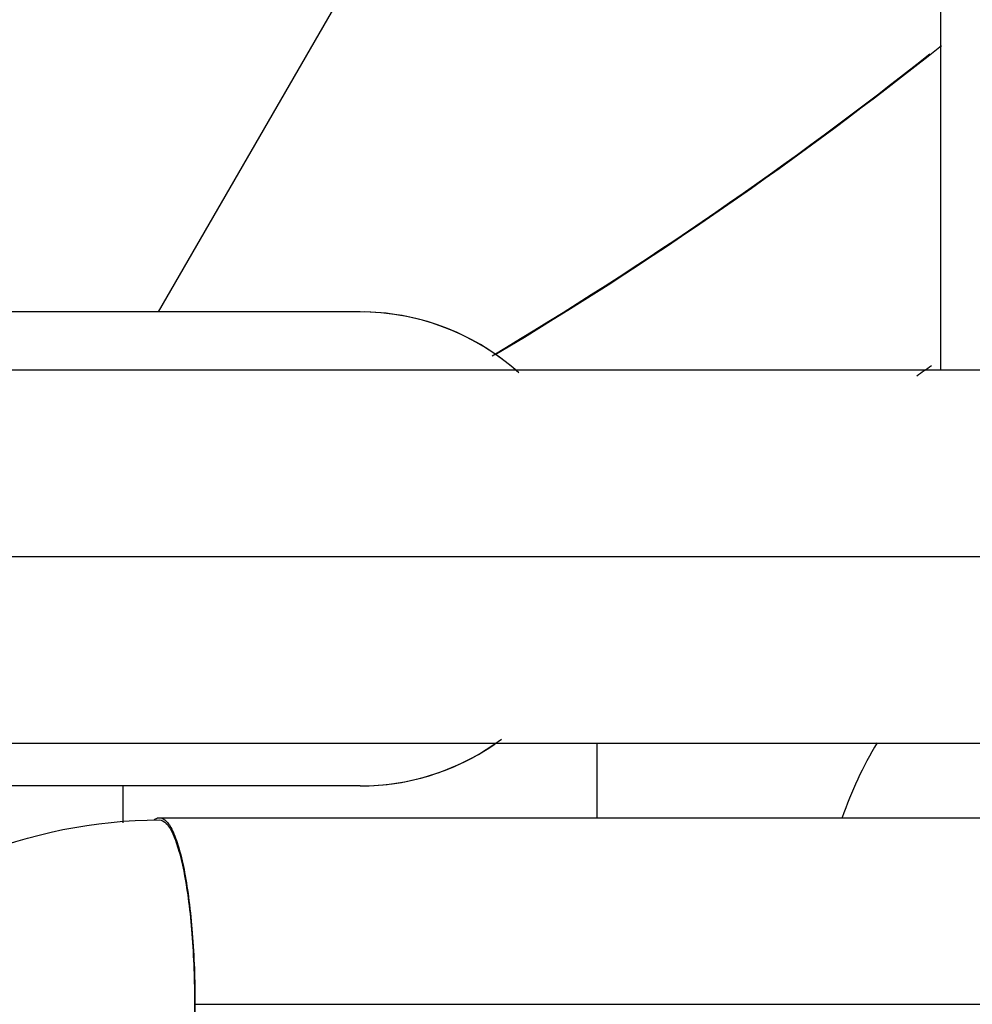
# Model space of a CAD drawing. Header units: millimetres. Extents: x 0 to 1189, y 0 to 841.
# Tile 133 of 169: x 1004 to 1013, y 565 to 575. Entities that reach past the tile are written whole.
import ezdxf

# ---------------------------------------------------------------- set-up
doc = ezdxf.new("R2010")
doc.units = ezdxf.units.MM
doc.header["$LTSCALE"] = 65.395
doc.linetypes.add('CENTER', pattern=[0.6, 0.375, -0.075, 0.075, -0.075])
for name, color, linetype in [('1907_153200_12_ABL571', 7, 'CONTINUOUS'), ('1907_153200_12_T2_PBL589', 7, 'CONTINUOUS'), ('1907_153200_18_ABL551', 7, 'CONTINUOUS'), ('1907_153200_18_T2_PBL567', 7, 'CONTINUOUS'), ('1907_153200_19_ABL556', 7, 'CONTINUOUS'), ('1907_153200_19_T2_PBL1801', 7, 'CONTINUOUS'), ('1907_153200_88_ABL513', 7, 'CONTINUOUS'), ('1997_000000_TLKGS_MARKETING_ABL558', 7, 'CONTINUOUS'), ('1997_030000_TLKGS_V_ABL559', 7, 'CONTINUOUS'), ('1997_100000_TLKGS_V_ABL560', 7, 'CONTINUOUS'), ('1997_122000_06_SIMPLE1_A_ABL561', 7, 'CONTINUOUS'), ('1997_122000_06_SIMPLE1_T1_A_PBL562', 7, 'CONTINUOUS'), ('9M32C_GENSET_GENERATOR_ABL599', 7, 'CONTINUOUS'), ('9M32C_GENSET_GENERATOR_T1_PBL600', 7, 'CONTINUOUS'), ('9M32C_GENSET_KPL_GRUNDRAHMEN_ABL508', 7, 'CONTINUOUS'), ('9M32C_GENSET_KPL_GRUNDRAHMEN_T1_PBL509', 7, 'CONTINUOUS'), ('9M32C_GENSET_KPL_VERROHRUNG_ABL510', 7, 'CONTINUOUS'), ('BOGEN-S-2D-90-114_3X3_6_PBL580', 7, 'CONTINUOUS'), ('BOGEN-S-2D-90-114_3X3_6_PBL878', 7, 'CONTINUOUS'), ('BOGEN-S-2D-90-76_1X2_9_PBL901', 7, 'CONTINUOUS'), ('BOGEN-S-2D-90-88_9X3_2_PBL1917', 7, 'CONTINUOUS'), ('links_2_VBL507', 7, 'CONTINUOUS')]:
    doc.layers.add(name, color=color, linetype=linetype)

# ---------------------------------------------------------------- blocks, each defined once
blk = doc.blocks.new('9M32C_GENSET_KPL_GRUNDRAHMEN_T1_PBL509', base_point=(987.3596, 558.0487))
at = {"layer": '9M32C_GENSET_KPL_GRUNDRAHMEN_T1_PBL509', "color": 7, "linetype": 'Continuous'}
blk.add_line((1012.8596, 571.3887), (1012.8596, 580.8487), dxfattribs=at)
blk = doc.blocks.new('9M32C_GENSET_KPL_GRUNDRAHMEN_ABL508', base_point=(987.3596, 558.0487))
at = {"layer": '9M32C_GENSET_KPL_GRUNDRAHMEN_T1_PBL509'}
blk.add_blockref('9M32C_GENSET_KPL_GRUNDRAHMEN_T1_PBL509', (987.3596, 558.0487), dxfattribs=at)
blk = doc.blocks.new('BOGEN-S-2D-90-76_1X2_9_PBL901', base_point=(1013.8131, 567.4297))
at = {"layer": 'BOGEN-S-2D-90-76_1X2_9_PBL901', "color": 7, "linetype": 'Continuous'}
blk.add_line((1015.7196, 567.7887), (1015.7196, 567.0687), dxfattribs=at)
blk.add_arc((1015.7196, 565.7287), 4.042, 149.3243, 160.62372, dxfattribs=at)
blk = doc.blocks.new('1907_153200_88_ABL513', base_point=(1018.9414, 561.2305))
at = {"layer": 'BOGEN-S-2D-90-76_1X2_9_PBL901'}
blk.add_blockref('BOGEN-S-2D-90-76_1X2_9_PBL901', (1013.8131, 567.4297), dxfattribs=at)
blk = doc.blocks.new('1907_153200_18_T2_PBL567', base_point=(1013.1465, 565.2687))
at = {"layer": '1907_153200_18_T2_PBL567', "color": 7, "linetype": 'Continuous'}
blk.add_line((1005.3238, 567.0687), (1020.6764, 567.0687), dxfattribs=at)
at = {"layer": '1907_153200_18_T2_PBL567', "color": 2, "linetype": 'CENTER'}
blk.add_line((1005.663, 565.2687), (1020.6764, 565.2687), dxfattribs=at)
at = {"layer": '1907_153200_18_T2_PBL567', "color": 7, "linetype": 'Continuous'}
for points, knots in [([(1005.2732, 567.049), (1005.2772, 567.0522), (1005.2922, 567.0626), (1005.3106, 567.0687), (1005.3238, 567.0687)], [0, 0, 0, 0, 0.277923, 1, 1, 1, 1]), ([(1005.3238, 567.0687), (1005.3489, 567.0687), (1005.4094, 567.0268), (1005.4657, 566.9161), (1005.5233, 566.7492), (1005.5722, 566.5268), (1005.6135, 566.2569), (1005.6556, 565.8327), (1005.6672, 565.4984), (1005.6672, 565.2687)], [0, 0, 0, 0, 0.040086, 0.104415, 0.198307, 0.320484, 0.467256, 0.633548, 1, 1, 1, 1]), ([(1005.6672, 565.2687), (1005.6672, 565.0389), (1005.6556, 564.7046), (1005.6135, 564.2805), (1005.5722, 564.0105), (1005.5233, 563.7881), (1005.4657, 563.6212), (1005.4094, 563.5106), (1005.3489, 563.4687), (1005.3238, 563.4687)], [0, 0, 0, 0, 0.366452, 0.532744, 0.679516, 0.801693, 0.895585, 0.959914, 1, 1, 1, 1])]:
    blk.add_open_spline(points, degree=3, knots=knots, dxfattribs=at)
blk = doc.blocks.new('BOGEN-S-2D-90-88_9X3_2_PBL1917', base_point=(1003.1123, 564.6377))
at = {"layer": 'BOGEN-S-2D-90-88_9X3_2_PBL1917', "color": 7, "linetype": 'Continuous'}
for points, knots in [([(1000.5616, 562.2287), (1000.5616, 562.8538), (1000.8076, 564.1162), (1001.863, 565.7174), (1003.446, 566.7941), (1004.7029, 567.0467), (1005.3238, 567.0467)], [0, 0, 0, 0, 0.250861, 0.501213, 0.750854, 1, 1, 1, 1]), ([(1005.3238, 567.0467), (1005.3486, 567.0467), (1005.4083, 567.0053), (1005.4639, 566.896), (1005.5209, 566.7311), (1005.5691, 566.5114), (1005.6099, 566.2448), (1005.6515, 565.8258), (1005.663, 565.4956), (1005.663, 565.2687)], [0, 0, 0, 0, 0.040086, 0.104415, 0.198308, 0.320484, 0.467256, 0.633548, 1, 1, 1, 1]), ([(1005.663, 565.2687), (1005.663, 565.0417), (1005.6515, 564.7115), (1005.6099, 564.2925), (1005.5691, 564.0259), (1005.5209, 563.8062), (1005.4639, 563.6413), (1005.4083, 563.5321), (1005.3486, 563.4907), (1005.3238, 563.4907)], [0, 0, 0, 0, 0.366452, 0.532744, 0.679517, 0.801692, 0.895585, 0.959914, 1, 1, 1, 1]), ([(1004.1176, 562.2287), (1004.1176, 562.3971), (1004.1826, 562.7329), (1004.4573, 563.1527), (1004.858, 563.4272), (1005.1712, 563.4907), (1005.3238, 563.4907)], [0, 0, 0, 0, 0.2623, 0.517458, 0.762387, 1, 1, 1, 1])]:
    blk.add_open_spline(points, degree=3, knots=knots, dxfattribs=at)
blk = doc.blocks.new('1907_153200_18_ABL551', base_point=(1013.0001, 566.8687))
at = {"layer": '1907_153200_18_T2_PBL567'}
blk.add_blockref('1907_153200_18_T2_PBL567', (1013.1465, 565.2687), dxfattribs=at)
at = {"layer": 'BOGEN-S-2D-90-88_9X3_2_PBL1917'}
blk.add_blockref('BOGEN-S-2D-90-88_9X3_2_PBL1917', (1003.1123, 564.6377), dxfattribs=at)
blk = doc.blocks.new('BOGEN-S-2D-90-114_3X3_6_PBL580', base_point=(1005.9646, 569.6607))
at = {"layer": 'BOGEN-S-2D-90-114_3X3_6_PBL580', "color": 7, "linetype": 'Continuous'}
for p, q in [((1007.2596, 571.9467), (1003.1796, 571.9467)), ((1003.1796, 571.3887), (1003.1796, 571.9467)), ((1003.1796, 567.3747), (1003.1796, 567.7887)), ((1007.2596, 567.3747), (1003.1796, 567.3747))]:
    blk.add_line(p, q, dxfattribs=at)
for start, end in [(49.32444, 90), (270, 304.57052)]:
    blk.add_arc((1007.2596, 569.6607), 2.286, start, end, dxfattribs=at)
blk = doc.blocks.new('BOGEN-S-2D-90-114_3X3_6_PBL878', base_point=(1007.2596, 567.4037))
at = {"layer": 'BOGEN-S-2D-90-114_3X3_6_PBL878', "color": 7, "linetype": 'Continuous'}
for p, q in [((1009.5456, 567.0687), (1009.5456, 567.7887)), ((1004.9736, 567.0188), (1004.9736, 567.3747))]:
    blk.add_line(p, q, dxfattribs=at)
blk = doc.blocks.new('1907_153200_19_T2_PBL1801', base_point=(1008.0252, 569.6609))
at = {"layer": '1907_153200_19_T2_PBL1801', "color": 7, "linetype": 'Continuous'}
for start, end in [(47.95216, 88.88081), (271.11919, 306.57664)]:
    blk.add_arc((1007.2596, 569.6607), 2.286, start, end, dxfattribs=at)
blk = doc.blocks.new('1907_153200_19_ABL556', base_point=(1000.3406, 571.0687))
at = {"layer": '1907_153200_19_T2_PBL1801'}
blk.add_blockref('1907_153200_19_T2_PBL1801', (1008.0252, 569.6609), dxfattribs=at)
at = {"layer": 'BOGEN-S-2D-90-114_3X3_6_PBL580'}
blk.add_blockref('BOGEN-S-2D-90-114_3X3_6_PBL580', (1005.9646, 569.6607), dxfattribs=at)
at = {"layer": 'BOGEN-S-2D-90-114_3X3_6_PBL878'}
blk.add_blockref('BOGEN-S-2D-90-114_3X3_6_PBL878', (1007.2596, 567.4037), dxfattribs=at)
blk = doc.blocks.new('1907_153200_12_T2_PBL589', base_point=(1005.2196, 569.5887))
at = {"layer": '1907_153200_12_T2_PBL589', "color": 7, "linetype": 'Continuous'}
for p, q in [((991.8396, 571.3887), (1018.5996, 571.3887)), ((991.8396, 567.7887), (1018.5996, 567.7887))]:
    blk.add_line(p, q, dxfattribs=at)
at = {"layer": '1907_153200_12_T2_PBL589', "color": 2, "linetype": 'CENTER'}
blk.add_line((991.8396, 569.5887), (1018.5996, 569.5887), dxfattribs=at)
blk = doc.blocks.new('1907_153200_12_ABL571', base_point=(1005.6402, 575.6487))
at = {"layer": '1907_153200_12_T2_PBL589'}
blk.add_blockref('1907_153200_12_T2_PBL589', (1005.2196, 569.5887), dxfattribs=at)
blk = doc.blocks.new('9M32C_GENSET_KPL_VERROHRUNG_ABL510', base_point=(997.0768, 614.5887))
at = {"layer": '1907_153200_12_ABL571'}
blk.add_blockref('1907_153200_12_ABL571', (1005.6402, 575.6487), dxfattribs=at)
at = {"layer": '1907_153200_18_ABL551'}
blk.add_blockref('1907_153200_18_ABL551', (1013.0001, 566.8687), dxfattribs=at)
at = {"layer": '1907_153200_19_ABL556'}
blk.add_blockref('1907_153200_19_ABL556', (1000.3406, 571.0687), dxfattribs=at)
at = {"layer": '1907_153200_88_ABL513'}
blk.add_blockref('1907_153200_88_ABL513', (1018.9414, 561.2305), dxfattribs=at)
blk = doc.blocks.new('1997_122000_06_SIMPLE1_T1_A_PBL562', base_point=(988.6596, 572.8487))
at = {"layer": '1997_122000_06_SIMPLE1_T1_A_PBL562', "color": 7, "linetype": 'Continuous'}
blk.add_line((1005.3155, 571.9467), (1008.699, 577.8103), dxfattribs=at)
blk = doc.blocks.new('1997_122000_06_SIMPLE1_A_ABL561', base_point=(988.6596, 572.8487))
at = {"layer": '1997_122000_06_SIMPLE1_T1_A_PBL562'}
blk.add_blockref('1997_122000_06_SIMPLE1_T1_A_PBL562', (988.6596, 572.8487), dxfattribs=at)
blk = doc.blocks.new('1997_100000_TLKGS_V_ABL560', base_point=(983.5596, 617.5329))
at = {"layer": '1997_122000_06_SIMPLE1_A_ABL561'}
blk.add_blockref('1997_122000_06_SIMPLE1_A_ABL561', (988.6596, 572.8487), dxfattribs=at)
blk = doc.blocks.new('1997_030000_TLKGS_V_ABL559', base_point=(991.0596, 633.8737))
at = {"layer": '1997_100000_TLKGS_V_ABL560'}
blk.add_blockref('1997_100000_TLKGS_V_ABL560', (983.5596, 617.5329), dxfattribs=at)
blk = doc.blocks.new('1997_000000_TLKGS_MARKETING_ABL558', base_point=(991.0596, 643.2529))
at = {"layer": '1997_030000_TLKGS_V_ABL559'}
blk.add_blockref('1997_030000_TLKGS_V_ABL559', (991.0596, 633.8737), dxfattribs=at)
blk = doc.blocks.new('9M32C_GENSET_GENERATOR_T1_PBL600', base_point=(986.9033, 622.9484))
at = {"layer": '9M32C_GENSET_GENERATOR_T1_PBL600', "color": 7, "linetype": 'Continuous'}
for centre, radius, start, end in [((988.6596, 604.8487), 38.8, 300.80915, 308.38492), ((988.6596, 604.8412), 38.8, 300.86115, 308.59553), ((988.6596, 604.8412), 41.2, 305.57085, 305.81293)]:
    blk.add_arc(centre, radius, start, end, dxfattribs=at)
blk = doc.blocks.new('9M32C_GENSET_GENERATOR_ABL599', base_point=(986.9033, 622.9484))
at = {"layer": '9M32C_GENSET_GENERATOR_T1_PBL600'}
blk.add_blockref('9M32C_GENSET_GENERATOR_T1_PBL600', (986.9033, 622.9484), dxfattribs=at)
blk = doc.blocks.new('LINKS_2_VBL507', base_point=(991.3775, 628.2929))
at = {"layer": '1997_000000_TLKGS_MARKETING_ABL558'}
blk.add_blockref('1997_000000_TLKGS_MARKETING_ABL558', (991.0596, 643.2529), dxfattribs=at)
at = {"layer": '9M32C_GENSET_GENERATOR_ABL599'}
blk.add_blockref('9M32C_GENSET_GENERATOR_ABL599', (986.9033, 622.9484), dxfattribs=at)
at = {"layer": '9M32C_GENSET_KPL_GRUNDRAHMEN_ABL508'}
blk.add_blockref('9M32C_GENSET_KPL_GRUNDRAHMEN_ABL508', (987.3596, 558.0487), dxfattribs=at)
at = {"layer": '9M32C_GENSET_KPL_VERROHRUNG_ABL510'}
blk.add_blockref('9M32C_GENSET_KPL_VERROHRUNG_ABL510', (997.0768, 614.5887), dxfattribs=at)

msp = doc.modelspace()

# ---------------------------------------------------------------- block references
at = {"layer": 'links_2_VBL507'}
msp.add_blockref('LINKS_2_VBL507', (991.37753, 628.29289), dxfattribs=at)

doc.saveas('drawing.dxf')
